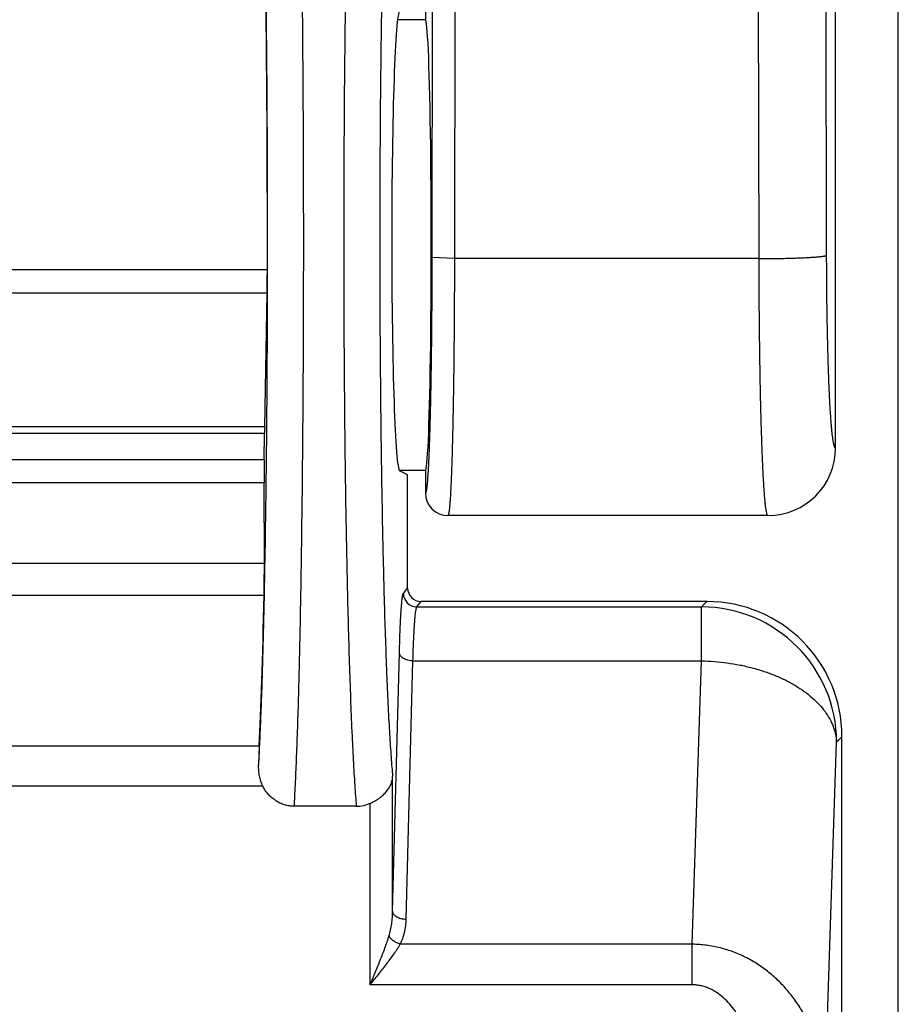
# Model space of a CAD drawing. Header units: inches. Extents: x 0.2 to 16.8, y 0.2 to 10.8.
# Tile 22 of 25: x 14.069 to 14.263, y 4.113 to 4.331. Entities that reach past the tile are written whole.
import ezdxf

# ---------------------------------------------------------------- set-up
doc = ezdxf.new("R2010")
doc.units = ezdxf.units.IN
doc.header["$LTSCALE"] = 0.935
doc.header["$MEASUREMENT"] = 0
doc.layers.get('0').update_dxf_attribs({"linetype": 'CONTINUOUS'})

msp = doc.modelspace()

# ---------------------------------------------------------------- linework, layer by layer
at = {"color": 7, "linetype": 'CONTINUOUS'}
for p, q in [((14.263459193, 2.9683313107), (14.263459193, 6.7783294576)), ((14.1585486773, 4.5195419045), (14.1585486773, 4.3314993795)), ((14.2495486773, 4.2365420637), (14.2495486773, 4.4386088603)), ((14.232573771, 4.2785050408), (14.2323639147, 4.3746350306)), ((14.2475594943, 4.279254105), (14.247349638, 4.3753840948)), ((14.1601049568, 4.366915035), (14.1599895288, 4.2787547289)), ((14.1651031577, 4.3665999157), (14.1649878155, 4.2785050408)), ((14.1585486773, 4.3314993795), (14.1523769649, 4.3314993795)), ((14.1649878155, 4.2785050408), (14.1599895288, 4.2787547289)), ((14.232573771, 4.2785050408), (14.1649878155, 4.2785050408)), ((14.123489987, 4.2760595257), (13.7484283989, 4.2760595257)), ((14.1234429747, 4.2708364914), (13.7484754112, 4.2708364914)), ((14.1229001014, 4.2412288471), (14.1234429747, 4.2708364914)), ((14.1229001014, 4.2412288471), (13.7490182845, 4.2412288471)), ((14.1228869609, 4.2405121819), (14.1228772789, 4.2397192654)), ((14.1229001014, 4.2412288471), (14.1228869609, 4.2405121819)), ((14.1228772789, 4.2397192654), (13.7490411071, 4.2397192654)), ((14.1228059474, 4.2338775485), (14.1228772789, 4.2397192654)), ((14.1228059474, 4.2338775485), (13.7491124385, 4.2338775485)), ((14.1585486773, 4.2314993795), (14.1528328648, 4.2314993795)), ((14.1546099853, 4.2305881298), (14.1528328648, 4.2314764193)), ((14.1546099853, 4.2054669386), (14.1546099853, 4.2305881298)), ((14.1585486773, 4.2314993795), (14.1585486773, 4.2265409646)), ((14.1227824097, 4.2287798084), (13.7491359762, 4.2287798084)), ((14.122823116, 4.2110116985), (14.1227824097, 4.2287798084)), ((14.2345342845, 4.2215377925), (14.1635504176, 4.2215377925)), ((13.74909527, 4.2110116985), (14.122823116, 4.2110116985)), ((14.1536600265, 4.2042792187), (14.1546099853, 4.2054669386)), ((13.74915255, 4.2038507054), (14.1227658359, 4.2038507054)), ((14.156658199, 4.201282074), (14.1576072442, 4.2024686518)), ((14.156658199, 4.201282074), (14.2198011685, 4.201282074)), ((14.2209877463, 4.2024686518), (14.1576072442, 4.2024686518)), ((14.2198011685, 4.201282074), (14.2209877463, 4.2024686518)), ((14.2198011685, 4.1893106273), (14.2198011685, 4.201282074)), ((14.1512864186, 4.1337630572), (14.1527883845, 4.1911106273)), ((14.1542845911, 4.1319630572), (14.155786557, 4.1893106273)), ((14.155786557, 4.1893106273), (14.2198011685, 4.1893106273)), ((14.2177433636, 4.1264686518), (14.2198011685, 4.1893106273)), ((13.7502425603, 4.1704928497), (14.1216758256, 4.1704928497)), ((14.1216758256, 4.1704928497), (14.1215591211, 4.1660971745)), ((14.2472194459, 4.0933410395), (14.2497726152, 4.1713106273)), ((14.2497726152, 4.1713106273), (14.250959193, 4.1724972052)), ((14.250959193, 3.5324400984), (14.250959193, 4.1724972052)), ((14.1512864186, 4.1337630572), (14.1512864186, 4.1636689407)), ((14.1224866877, 4.1615347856), (13.7494316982, 4.1615347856)), ((14.1462894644, 4.1174686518), (14.1462894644, 4.1577330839)), ((14.1432164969, 4.1570692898), (14.1294555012, 4.1570692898)), ((14.2177433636, 4.1264686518), (14.1529707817, 4.1264686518)), ((14.2177433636, 4.1174686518), (14.2177433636, 4.1264686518)), ((14.2177433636, 4.1174686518), (14.1462894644, 4.1174686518))]:
    msp.add_line(p, q, dxfattribs=at)
for centre, radius, start, end in [((14.2345389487, 4.2365490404), 0.0150104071, 269.9824200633, 359.9756935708), ((14.1635495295, 4.2265390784), 0.0050009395, 180.0102636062, 270.0101007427), ((14.1566631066, 4.2042852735), 0.0030031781, 180.1155204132, 269.9063718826), ((14.2197315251, 4.171240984), 0.0300420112, 0.1328268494, 89.8671731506), ((14.1432120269, 4.1645332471), 0.0074640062, 270.034312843, 294.3492949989)]:
    msp.add_arc(centre, radius, start, end, dxfattribs=at)
for centre, major_axis, ratio, start_param, end_param in [((14.1202210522, 4.2824686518), (0, 0.125), 0.0261859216, -1.6220918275, -0.0436332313), ((14.1528639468, 4.2824686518), (0, 0.051), 0.0349207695, 0.0174532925, 3.1241393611), ((14.1585486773, 4.2814993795), (-0, 0.05), 0.0261859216, -3.1415926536, -0), ((14.1232284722, 4.2765722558), (-0, 0.01), 0.0261859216, -2.181661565, -1.6220918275), ((14.1230432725, 4.2296513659), (-0, 0.01), 0.0261859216, 1.1344640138, 1.6580627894), ((14.1225622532, 4.2101401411), (0, 0.01), 0.0261859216, -2.2509899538, -1.4835298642), ((14.1576118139, 4.2054715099), (0.0018767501, 0.0023464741), 0.9984407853, 2.2461870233, 3.8154610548), ((14.1202210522, 4.2824686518), (-0, 0.125), 0.0261859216, -2.6810386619, -2.2509899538), ((14.2209306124, 4.1724400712), (0.0212536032, 0.0212536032), 0.9980991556, -0.7844468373, 0.7844468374)]:
    msp.add_ellipse(centre, major_axis=major_axis, ratio=ratio, start_param=start_param, end_param=end_param, dxfattribs=at)
for points, knots in [([(14.1294556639, 4.1570692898), (14.1295017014, 4.157814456), (14.1295920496, 4.1593789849), (14.129768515, 4.162798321), (14.1299785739, 4.1676042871), (14.1302097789, 4.1739844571), (14.1304274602, 4.1811471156), (14.1306298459, 4.1890406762), (14.1308153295, 4.1976082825), (14.1309824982, 4.2067881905), (14.1311300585, 4.2165142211), (14.1312569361, 4.2267162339), (14.1313991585, 4.2410552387), (14.131517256, 4.2595943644), (14.1315651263, 4.2822017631), (14.1315268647, 4.3011600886), (14.13144826, 4.3161661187), (14.1313665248, 4.3271097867), (14.1312623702, 4.337731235), (14.1311364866, 4.3479538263), (14.1309898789, 4.3577038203), (14.1308236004, 4.3669109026), (14.1306389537, 4.3755086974), (14.1304373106, 4.3834352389), (14.1302516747, 4.3895945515), (14.1300941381, 4.3941438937), (14.1299759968, 4.397257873), (14.1298547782, 4.4001647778), (14.1297307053, 4.4028593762), (14.1296040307, 4.4053368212), (14.1294750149, 4.4075926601), (14.1293439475, 4.4096228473), (14.1292111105, 4.4114237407), (14.129095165, 4.4127793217), (14.1290003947, 4.4137465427), (14.1289318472, 4.4143836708), (14.1288630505, 4.4149613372), (14.1287940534, 4.4154792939), (14.1287249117, 4.4159373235), (14.1286557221, 4.4163352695), (14.128586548, 4.4166729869), (14.1285262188, 4.4169161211), (14.1284768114, 4.4170798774), (14.1284418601, 4.4171806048), (14.1284069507, 4.4172662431), (14.1283817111, 4.4173173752), (14.1283688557, 4.4173401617)], [0, 0, 0, 0, 0.0086007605, 0.0180533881, 0.0394433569, 0.0640180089, 0.0916014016, 0.1219956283, 0.1549822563, 0.1903240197, 0.2277664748, 0.2670398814, 0.3078612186, 0.3929612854, 0.4806160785, 0.5683006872, 0.6113628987, 0.6534893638, 0.6943762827, 0.733728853, 0.7712634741, 0.8067097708, 0.8398125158, 0.8703335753, 0.8980536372, 0.9108002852, 0.9227738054, 0.9339527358, 0.9443171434, 0.9538486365, 0.9625302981, 0.9703469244, 0.9772850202, 0.9833328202, 0.9860198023, 0.9884807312, 0.9907148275, 0.9927214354, 0.9945001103, 0.9960508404, 0.9973740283, 0.998470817, 0.9989351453, 0.9993441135, 0.9996986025, 1, 1, 1, 1]), ([(14.1446656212, 4.4173401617), (14.1446487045, 4.4173176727), (14.1446152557, 4.4172669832), (14.1445685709, 4.4171812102), (14.1445218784, 4.4170803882), (14.1444561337, 4.4169170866), (14.144375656, 4.4166741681), (14.1442833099, 4.4163362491), (14.1441909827, 4.4159382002), (14.1440987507, 4.4154801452), (14.1440067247, 4.4149622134), (14.1439149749, 4.4143846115), (14.1438235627, 4.4137475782), (14.1436972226, 4.4127808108), (14.143542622, 4.4114256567), (14.1433654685, 4.4096250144), (14.1431906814, 4.4075951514), (14.1430186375, 4.4053396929), (14.142849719, 4.4028626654), (14.1426842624, 4.400168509), (14.1425226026, 4.3972620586), (14.1423650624, 4.3941485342), (14.1421549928, 4.3895999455), (14.1419074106, 4.3834414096), (14.1416385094, 4.3755154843), (14.1413922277, 4.3669181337), (14.1411704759, 4.3577112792), (14.140974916, 4.3479612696), (14.1408070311, 4.3377384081), (14.1406680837, 4.3271164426), (14.1405590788, 4.3161720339), (14.1404808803, 4.3049841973), (14.1404339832, 4.2936337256), (14.1404138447, 4.2784118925), (14.1404670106, 4.2595948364), (14.1406245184, 4.2410540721), (14.1408141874, 4.2267141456), (14.1409834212, 4.2165116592), (14.1411802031, 4.2067853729), (14.1414031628, 4.1976054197), (14.1416505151, 4.1890379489), (14.1419204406, 4.1811446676), (14.1421688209, 4.1750149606), (14.1423795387, 4.1704906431), (14.1425374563, 4.1673961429), (14.1426994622, 4.1645092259), (14.1428654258, 4.1618350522), (14.1430343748, 4.1593784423), (14.1431546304, 4.1578142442), (14.1432160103, 4.1570692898)], [0, 0, 0, 0, 0.0003240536, 0.0006979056, 0.0011236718, 0.0016027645, 0.0027243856, 0.0040678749, 0.005635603, 0.0074287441, 0.0094478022, 0.011692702, 0.014163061, 0.0168583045, 0.0229196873, 0.0298682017, 0.0376926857, 0.0463800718, 0.0559154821, 0.066282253, 0.077462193, 0.0894355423, 0.102180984, 0.1298959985, 0.1604092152, 0.1935020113, 0.2289368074, 0.266458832, 0.3057980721, 0.3466712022, 0.3887836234, 0.4318316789, 0.4755048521, 0.5194880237, 0.6071147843, 0.6921875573, 0.7329958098, 0.7722567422, 0.8096876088, 0.8450190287, 0.8779970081, 0.9083848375, 0.9359647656, 0.9486393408, 0.9605397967, 0.9716449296, 0.9819350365, 0.9913925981, 1, 1, 1, 1]), ([(14.1215591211, 4.1660971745), (14.1216038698, 4.166844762), (14.1216913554, 4.168406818), (14.1218146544, 4.1708468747), (14.1219357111, 4.1734811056), (14.1220535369, 4.1763054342), (14.1221682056, 4.1793170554), (14.1223206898, 4.1836907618), (14.1225001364, 4.1895827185), (14.1226947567, 4.1971334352), (14.1228723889, 4.2052850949), (14.1230317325, 4.2139803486), (14.1231715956, 4.2231580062), (14.1232909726, 4.2327534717), (14.1234233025, 4.2461852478), (14.1235303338, 4.2634936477), (14.1235670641, 4.2845420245), (14.1235212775, 4.3021492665), (14.1234377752, 4.3160565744), (14.1233530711, 4.326180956), (14.1232466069, 4.3359973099), (14.1231190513, 4.3454366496), (14.1229714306, 4.35443236), (14.122804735, 4.3629212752), (14.1226202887, 4.370843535), (14.1224193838, 4.3781435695), (14.1222348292, 4.383813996), (14.1220784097, 4.3880010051), (14.1219612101, 4.3908663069), (14.1218410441, 4.3935407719), (14.1217181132, 4.3960196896), (14.1215926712, 4.3982987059), (14.12146498, 4.4003738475), (14.1213352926, 4.4022414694), (14.1212039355, 4.4038983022), (14.1210712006, 4.4053414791), (14.1209550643, 4.4064089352), (14.1208598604, 4.4071538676), (14.1207916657, 4.4076308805), (14.1207233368, 4.4080528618), (14.1206549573, 4.4084196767), (14.1205865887, 4.4087312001), (14.120526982, 4.4089555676), (14.1204782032, 4.4091067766), (14.120443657, 4.4091999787), (14.1204091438, 4.4092793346), (14.1203842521, 4.4093266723), (14.1203715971, 4.4093477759)], [0, 0, 0, 0, 0.0092308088, 0.0192829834, 0.0301129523, 0.0417329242, 0.0541241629, 0.0672592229, 0.0956732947, 0.1267782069, 0.1603554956, 0.1961694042, 0.2339685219, 0.2734868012, 0.3144463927, 0.3995284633, 0.4868230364, 0.5738757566, 0.6165447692, 0.6582391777, 0.698667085, 0.7375422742, 0.7745933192, 0.8095575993, 0.8421915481, 0.8722645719, 0.8995672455, 0.9121184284, 0.9239070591, 0.9349126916, 0.9451154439, 0.9544981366, 0.9630448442, 0.9707405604, 0.9775724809, 0.9835296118, 0.988602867, 0.9908058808, 0.9927856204, 0.9945417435, 0.9960743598, 0.9973840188, 0.9984720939, 0.998933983, 0.9993418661, 0.9996967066, 1, 1, 1, 1]), ([(14.1526607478, 4.4093477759), (14.152643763, 4.4093265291), (14.152610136, 4.4092785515), (14.1525631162, 4.4091971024), (14.1525160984, 4.4091013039), (14.1524499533, 4.408946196), (14.1523689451, 4.4087152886), (14.1522759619, 4.4083938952), (14.1521830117, 4.4080152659), (14.1520901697, 4.4075794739), (14.1519975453, 4.4070866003), (14.1519052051, 4.4065368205), (14.1518132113, 4.4059303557), (14.1516860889, 4.4050099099), (14.1515305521, 4.4037196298), (14.1513523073, 4.4020050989), (14.151176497, 4.4000722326), (14.1510035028, 4.3979244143), (14.1508336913, 4.3955656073), (14.1506673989, 4.3930002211), (14.1505049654, 4.3902328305), (14.1503467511, 4.3872683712), (14.1501358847, 4.3829381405), (14.1498875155, 4.3770761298), (14.1496181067, 4.3695332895), (14.1493717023, 4.3613536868), (14.1491502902, 4.3525971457), (14.1489555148, 4.3433275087), (14.1487889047, 4.3336125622), (14.1486517, 4.3235233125), (14.1485449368, 4.3131335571), (14.1484694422, 4.3025193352), (14.1484257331, 4.2917583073), (14.1484104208, 4.2773447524), (14.1484704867, 4.2595529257), (14.1486362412, 4.2420416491), (14.1488332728, 4.2285236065), (14.1490080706, 4.218928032), (14.1492105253, 4.2097974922), (14.1494392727, 4.2011984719), (14.1496923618, 4.1931939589), (14.149968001, 4.1858421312), (14.1502213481, 4.1801489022), (14.1504361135, 4.1759606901), (14.1505967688, 4.1731075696), (14.1507614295, 4.1704543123), (14.1509297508, 4.1680057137), (14.1511014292, 4.1657663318), (14.1512240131, 4.1643442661), (14.1512864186, 4.1636689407)], [0, 0, 0, 0, 0.0003317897, 0.0007130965, 0.0011462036, 0.0016326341, 0.0027691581, 0.0041281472, 0.005712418, 0.0075235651, 0.0095624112, 0.0118290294, 0.0143231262, 0.0170441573, 0.0231625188, 0.0301741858, 0.0380693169, 0.0468355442, 0.0564567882, 0.0669151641, 0.078192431, 0.0902701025, 0.1031256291, 0.1310730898, 0.161835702, 0.1951879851, 0.2308890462, 0.2686778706, 0.3082795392, 0.3494047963, 0.3917531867, 0.4350156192, 0.4788754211, 0.5230122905, 0.6108256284, 0.6958920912, 0.7366150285, 0.7757299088, 0.8129537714, 0.8480123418, 0.8806536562, 0.9106375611, 0.9377491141, 0.9501650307, 0.9617904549, 0.9726051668, 0.9825903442, 0.9917275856, 1, 1, 1, 1]), ([(14.1599895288, 4.2787547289), (14.159987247, 4.2770192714), (14.1599784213, 4.2735723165), (14.159952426, 4.2684534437), (14.1599138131, 4.263452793), (14.1598630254, 4.2586157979), (14.1598004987, 4.2539862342), (14.1597268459, 4.2496059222), (14.1596428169, 4.2455146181), (14.1595491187, 4.2417492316), (14.1594467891, 4.2383440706), (14.1593520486, 4.2357459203), (14.1592713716, 4.2338703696), (14.1592115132, 4.2326232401), (14.1591502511, 4.2314867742), (14.1590877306, 4.2304636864), (14.1590240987, 4.2295562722), (14.1589683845, 4.2288734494), (14.1589227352, 4.2283865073), (14.1588896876, 4.2280661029), (14.1588564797, 4.2277759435), (14.1588231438, 4.2275161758), (14.1587897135, 4.2272869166), (14.1587562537, 4.2270882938), (14.1587228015, 4.2269205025), (14.1586935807, 4.2268003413), (14.158669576, 4.2267201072), (14.1586526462, 4.226671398), (14.1586357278, 4.2266304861), (14.1586188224, 4.2265972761), (14.1586018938, 4.2265716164), (14.1585847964, 4.2265533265), (14.1585670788, 4.2265423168), (14.1585544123, 4.2265404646), (14.1585486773, 4.2265409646)], [0, 0, 0, 0, 0.0995429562, 0.1977118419, 0.2936132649, 0.386379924, 0.4751685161, 0.5591809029, 0.637662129, 0.7098875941, 0.7752230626, 0.8330635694, 0.8590105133, 0.8829005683, 0.904678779, 0.9242904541, 0.941691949, 0.9568535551, 0.963584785, 0.9697442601, 0.9753285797, 0.9803360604, 0.9847656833, 0.9886168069, 0.9918878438, 0.994577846, 0.995705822, 0.9966903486, 0.997534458, 0.9982433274, 0.9988248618, 0.9992923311, 0.9996698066, 1, 1, 1, 1]), ([(14.1649878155, 4.2785050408), (14.1649855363, 4.2766146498), (14.1649767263, 4.2728599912), (14.1649508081, 4.267284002), (14.164912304, 4.2618364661), (14.1648616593, 4.256566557), (14.1647993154, 4.2515218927), (14.1647258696, 4.2467480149), (14.1646420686, 4.2422880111), (14.1645486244, 4.2381821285), (14.1644611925, 4.2349991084), (14.1643861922, 4.2326572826), (14.1643297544, 4.2310637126), (14.1642716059, 4.2295840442), (14.1642118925, 4.2282216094), (14.1641507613, 4.2269794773), (14.1640883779, 4.2258604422), (14.1640248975, 4.2248670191), (14.1639693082, 4.2241188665), (14.1639237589, 4.2235848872), (14.1638907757, 4.2232331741), (14.1638576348, 4.2229143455), (14.1638243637, 4.2226285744), (14.1637909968, 4.222376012), (14.1637575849, 4.2221567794), (14.1637241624, 4.2219709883), (14.1636949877, 4.2218373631), (14.1636710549, 4.221747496), (14.163654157, 4.2216924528), (14.1636372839, 4.2216457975), (14.163620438, 4.2216074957), (14.1636036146, 4.2215774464), (14.163586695, 4.2215555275), (14.1635693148, 4.2215414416), (14.1635562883, 4.2215378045), (14.1635504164, 4.2215377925)], [0, 0, 0, 0, 0.0994131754, 0.1974527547, 0.2932366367, 0.3858985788, 0.4746026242, 0.5585485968, 0.6369796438, 0.7091890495, 0.7745267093, 0.8044326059, 0.8324054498, 0.8583827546, 0.8823062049, 0.9041225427, 0.9237834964, 0.9412455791, 0.956471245, 0.9632351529, 0.9694285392, 0.975048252, 0.9800919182, 0.9845578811, 0.9884449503, 0.9917530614, 0.9944840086, 0.9956344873, 0.9966429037, 0.9975110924, 0.9982421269, 0.9988412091, 0.9993178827, 0.9996912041, 1, 1, 1, 1]), ([(14.232573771, 4.2785050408), (14.2335225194, 4.2785071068), (14.234934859, 4.2785168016), (14.2367978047, 4.2785433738), (14.2381458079, 4.2785695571), (14.2394430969, 4.2786018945), (14.2406778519, 4.2786400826), (14.2418388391, 4.2786837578), (14.2429154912, 4.2787325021), (14.2438980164, 4.2787858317), (14.2447774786, 4.278843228), (14.2454420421, 4.2788958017), (14.2459161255, 4.2789402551), (14.2462268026, 4.2789729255), (14.2465064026, 4.2790061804), (14.246754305, 4.279039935), (14.246969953, 4.2790740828), (14.2471529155, 4.2791084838), (14.2473027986, 4.2791430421), (14.2474065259, 4.279173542), (14.2474722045, 4.279198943), (14.2475093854, 4.279216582), (14.2475382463, 4.2792341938), (14.2475536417, 4.2792473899), (14.2475594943, 4.279254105)], [0, 0, 0, 0, 0.1892757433, 0.2817625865, 0.3716943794, 0.4582517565, 0.5406507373, 0.618144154, 0.6900305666, 0.7556604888, 0.814443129, 0.8658527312, 0.8886483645, 0.9094360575, 0.9281729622, 0.944819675, 0.9593457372, 0.9717270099, 0.9819515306, 0.9900250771, 0.9932668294, 0.9959922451, 0.9982229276, 1, 1, 1, 1]), ([(14.2345342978, 4.2215377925), (14.2345263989, 4.2215378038), (14.234509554, 4.2215410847), (14.2344856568, 4.2215548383), (14.2344622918, 4.221576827), (14.2344391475, 4.2216069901), (14.2344160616, 4.2216454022), (14.2343929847, 4.2216921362), (14.2343699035, 4.2217472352), (14.2343468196, 4.2218107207), (14.2343237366, 4.2218825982), (14.2342914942, 4.2219948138), (14.2342518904, 4.2221563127), (14.2342062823, 4.2223755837), (14.2341607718, 4.2226281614), (14.2341153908, 4.2229139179), (14.2340701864, 4.2232327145), (14.2340251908, 4.2235843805), (14.2339630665, 4.2241181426), (14.2338872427, 4.2248660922), (14.2338006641, 4.2258593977), (14.2337155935, 4.2269782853), (14.2336322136, 4.2282202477), (14.23355074, 4.229582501), (14.2334409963, 4.2316300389), (14.2333121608, 4.2344651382), (14.2331728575, 4.2381796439), (14.2330454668, 4.2422853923), (14.2329310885, 4.2467453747), (14.2328309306, 4.2515193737), (14.2327458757, 4.256564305), (14.2326767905, 4.2618346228), (14.2326242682, 4.2672826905), (14.2325888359, 4.2728593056), (14.2325768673, 4.276614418), (14.232573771, 4.2785050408)], [0, 0, 0, 0, 0.0004149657, 0.000879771, 0.0014307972, 0.0020902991, 0.0028713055, 0.0037816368, 0.0048262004, 0.0060081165, 0.0073294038, 0.0087914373, 0.0121410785, 0.0160619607, 0.0205557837, 0.0256225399, 0.0312613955, 0.0374705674, 0.0442473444, 0.0594912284, 0.0769631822, 0.0966270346, 0.1184403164, 0.1423555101, 0.1683199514, 0.2261609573, 0.2914479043, 0.3635961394, 0.4419577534, 0.5258278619, 0.6144511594, 0.7070287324, 0.8027256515, 0.9006765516, 1, 1, 1, 1]), ([(14.2495486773, 4.2365420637), (14.2495410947, 4.2365395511), (14.2495253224, 4.2365363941), (14.2494916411, 4.2365393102), (14.2494589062, 4.2365574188), (14.2494294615, 4.236584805), (14.2494059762, 4.2366129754), (14.2493825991, 4.2366474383), (14.2493495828, 4.2367051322), (14.2493092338, 4.2367939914), (14.2492630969, 4.2369206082), (14.2492169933, 4.2370727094), (14.2491709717, 4.2372503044), (14.2491250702, 4.2374533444), (14.2490793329, 4.2376816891), (14.249033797, 4.2379351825), (14.2489708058, 4.2383225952), (14.2488939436, 4.2388688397), (14.2488062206, 4.2395979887), (14.248719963, 4.2404235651), (14.2486354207, 4.2413436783), (14.248552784, 4.2423561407), (14.2484722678, 4.243458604), (14.2483941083, 4.2446486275), (14.2483184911, 4.2459235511), (14.2482455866, 4.2472804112), (14.248149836, 4.2492439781), (14.2480393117, 4.2518784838), (14.2479230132, 4.255238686), (14.2478210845, 4.2588409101), (14.2477345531, 4.2626519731), (14.2476642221, 4.2666368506), (14.2475922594, 4.2721901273), (14.2475657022, 4.2764112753), (14.2475594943, 4.279254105)], [0, 0, 0, 0, 0.0005583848, 0.001108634, 0.0023328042, 0.0030731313, 0.0039213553, 0.0048883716, 0.0059814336, 0.0085641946, 0.011697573, 0.0153965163, 0.0196696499, 0.0245194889, 0.0299458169, 0.0359472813, 0.0425219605, 0.05738159, 0.0745031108, 0.0938565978, 0.1154036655, 0.1390909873, 0.1648646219, 0.1926731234, 0.2224552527, 0.2541411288, 0.2876574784, 0.3598762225, 0.4384595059, 0.5226831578, 0.6117801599, 0.704929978, 0.8012784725, 1, 1, 1, 1]), ([(14.1527883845, 4.1911106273), (14.1528127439, 4.1920407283), (14.152864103, 4.1938091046), (14.1529418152, 4.1959585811), (14.1530096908, 4.1975326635), (14.1530610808, 4.1985956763), (14.1531143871, 4.1995754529), (14.1531694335, 4.2004690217), (14.1532260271, 4.2012736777), (14.1532839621, 4.2019869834), (14.1533429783, 4.2026068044), (14.1534028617, 4.2031312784), (14.1534558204, 4.2035076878), (14.1534997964, 4.2037596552), (14.1535308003, 4.2039120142), (14.1535617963, 4.2040396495), (14.1535927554, 4.2041424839), (14.1536200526, 4.2042122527), (14.1536427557, 4.2042549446), (14.1536542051, 4.204271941), (14.1536600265, 4.2042792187)], [0, 0, 0, 0, 0.2111070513, 0.4014008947, 0.4880169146, 0.5685880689, 0.6428729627, 0.7106499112, 0.7717160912, 0.8258929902, 0.8730242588, 0.9129792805, 0.9456593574, 0.9592511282, 0.971007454, 0.9809323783, 0.9890399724, 0.9953657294, 0.9978854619, 1, 1, 1, 1]), ([(14.155786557, 4.1893106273), (14.1558109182, 4.1901562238), (14.1558622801, 4.1917639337), (14.1559399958, 4.1937180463), (14.1560078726, 4.1951490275), (14.1560592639, 4.1961154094), (14.1561125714, 4.197006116), (14.1561676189, 4.1978184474), (14.1562242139, 4.198549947), (14.1562821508, 4.1991984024), (14.1563411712, 4.1997618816), (14.1564010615, 4.2002386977), (14.1564540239, 4.2005808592), (14.1564979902, 4.2008098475), (14.1565290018, 4.2009483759), (14.1565600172, 4.2010644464), (14.1565910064, 4.2011579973), (14.1566183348, 4.2012214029), (14.1566410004, 4.2012601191), (14.1566524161, 4.2012755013), (14.156658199, 4.201282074)], [0, 0, 0, 0, 0.210960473, 0.4011281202, 0.4876904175, 0.5682150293, 0.642461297, 0.7102083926, 0.7712545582, 0.8254227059, 0.8725585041, 0.9125343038, 0.9452559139, 0.9588787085, 0.9706748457, 0.9806508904, 0.9888250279, 0.9952399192, 0.9978168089, 1, 1, 1, 1]), ([(14.155786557, 4.1893106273), (14.1555944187, 4.189313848), (14.1552142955, 4.1893420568), (14.1546633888, 4.1894485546), (14.1541528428, 4.189615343), (14.153701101, 4.1898365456), (14.1533789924, 4.1900658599), (14.1531685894, 4.1902704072), (14.1530388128, 4.1904281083), (14.152934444, 4.1905924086), (14.1528565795, 4.1907619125), (14.1528061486, 4.1909349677), (14.1527910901, 4.191052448), (14.1527883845, 4.1911106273)], [0, 0, 0, 0, 0.1519375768, 0.3005812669, 0.4426358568, 0.5753461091, 0.6968895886, 0.7533385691, 0.8069639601, 0.8579984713, 0.9068173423, 0.9539501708, 1, 1, 1, 1]), ([(14.2198011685, 4.1893106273), (14.2207602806, 4.189290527), (14.2226733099, 4.1891953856), (14.2255172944, 4.1888889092), (14.22830908, 4.1884215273), (14.2310230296, 4.1877974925), (14.2336343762, 4.1870224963), (14.2361192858, 4.1861035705), (14.2384551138, 4.185049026), (14.2406205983, 4.1838683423), (14.2425960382, 4.1825720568), (14.2443634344, 4.1811716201), (14.2459065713, 4.1796793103), (14.2472110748, 4.1781079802), (14.2482642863, 4.176471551), (14.2489299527, 4.1750514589), (14.2493216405, 4.1739027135), (14.2495446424, 4.1730427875), (14.2496988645, 4.1721787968), (14.2497558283, 4.1715995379), (14.2497726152, 4.1713106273)], [0, 0, 0, 0, 0.0759718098, 0.1515871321, 0.2264072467, 0.3000063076, 0.3719846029, 0.441976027, 0.5096589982, 0.5747673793, 0.6371028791, 0.6965487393, 0.7530847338, 0.8068029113, 0.8579222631, 0.9067996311, 0.9305625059, 0.9539624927, 0.9770816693, 1, 1, 1, 1]), ([(14.1224866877, 4.1615347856), (14.1223045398, 4.1618985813), (14.1220001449, 4.162651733), (14.1217131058, 4.1638192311), (14.1215726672, 4.1649782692), (14.1215544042, 4.1657425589), (14.1215594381, 4.1661155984)], [0, 0, 0, 0, 0.2587981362, 0.5143368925, 0.7626859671, 1, 1, 1, 1]), ([(14.1462894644, 4.1577330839), (14.1466576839, 4.1578992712), (14.1473690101, 4.1582567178), (14.1483547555, 4.1588814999), (14.1492195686, 4.1595784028), (14.1499437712, 4.1603322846), (14.1505178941, 4.1611293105), (14.1509380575, 4.1619576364), (14.1512029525, 4.1628063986), (14.1512762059, 4.1633837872), (14.1512864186, 4.1636689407)], [0, 0, 0, 0, 0.1484128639, 0.2919846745, 0.4279614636, 0.5554519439, 0.6748785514, 0.787516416, 0.8951753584, 1, 1, 1, 1]), ([(14.1294555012, 4.1570692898), (14.1290925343, 4.1570692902), (14.1283654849, 4.1571226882), (14.1272992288, 4.1573611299), (14.1262785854, 4.1577514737), (14.1253241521, 4.1582832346), (14.124453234, 4.1589427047), (14.1236799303, 4.1597141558), (14.123015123, 4.1605804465), (14.1226492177, 4.1612101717), (14.1224866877, 4.1615347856)], [0, 0, 0, 0, 0.1249926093, 0.2499811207, 0.3749754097, 0.4999722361, 0.624972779, 0.7499779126, 0.8749859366, 1, 1, 1, 1]), ([(14.1504652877, 4.1282686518), (14.1506028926, 4.1287137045), (14.150836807, 4.1296155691), (14.1510420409, 4.1307606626), (14.151159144, 4.1316817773), (14.1512463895, 4.13260488), (14.1512789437, 4.1332998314), (14.1512864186, 4.1337630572)], [0, 0, 0, 0, 0.250788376, 0.5008882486, 0.6257767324, 0.7505866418, 1, 1, 1, 1]), ([(14.1542845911, 4.1319630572), (14.1540924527, 4.1319662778), (14.1537123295, 4.1319944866), (14.1531614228, 4.1321009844), (14.1526508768, 4.1322677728), (14.1521991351, 4.1324889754), (14.1518770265, 4.1327182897), (14.1516666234, 4.132922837), (14.1515368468, 4.1330805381), (14.1514324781, 4.1332448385), (14.1513546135, 4.1334143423), (14.1513041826, 4.1335873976), (14.1512891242, 4.1337048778), (14.1512864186, 4.1337630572)], [0, 0, 0, 0, 0.1519375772, 0.3005812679, 0.4426358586, 0.5753461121, 0.6968895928, 0.7533385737, 0.8069639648, 0.8579984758, 0.906817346, 0.953950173, 1, 1, 1, 1]), ([(14.1529707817, 4.1264686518), (14.1530781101, 4.1266854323), (14.1532786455, 4.127124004), (14.1535379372, 4.127796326), (14.1537554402, 4.1284781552), (14.153934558, 4.1291668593), (14.1540779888, 4.1298607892), (14.1542204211, 4.1307904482), (14.154272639, 4.1314942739), (14.1542845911, 4.1319630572)], [0, 0, 0, 0, 0.1274890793, 0.2539746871, 0.3795628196, 0.5044742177, 0.6288639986, 0.7528507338, 1, 1, 1, 1]), ([(14.1462894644, 4.1174687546), (14.1466697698, 4.1183816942), (14.147239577, 4.1197487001), (14.1479863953, 4.1215715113), (14.1485332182, 4.1229309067), (14.1490624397, 4.1242824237), (14.1495675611, 4.1256229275), (14.1500399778, 4.1269480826), (14.150329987, 4.12783039), (14.1504652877, 4.1282686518)], [0, 0, 0, 0, 0.2561481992, 0.3835810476, 0.5101957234, 0.635647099, 0.759498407, 0.8812035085, 1, 1, 1, 1]), ([(14.1529707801, 4.1264676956), (14.1527073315, 4.1265511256), (14.1523208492, 4.1267093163), (14.151836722, 4.12697591), (14.1514944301, 4.1272010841), (14.151180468, 4.1274466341), (14.1509007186, 4.1277079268), (14.1506605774, 4.1279799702), (14.1505250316, 4.1281720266), (14.1504658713, 4.1282686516)], [0, 0, 0, 0, 0.2637176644, 0.3963525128, 0.5270968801, 0.65425702, 0.7762861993, 0.8918788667, 1, 1, 1, 1]), ([(14.1462894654, 4.1174686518), (14.1469005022, 4.1182323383), (14.1478141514, 4.1193743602), (14.1490142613, 4.1209001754), (14.1498904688, 4.1220349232), (14.1507366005, 4.1231608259), (14.1515415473, 4.1242741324), (14.1522910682, 4.1253696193), (14.1527546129, 4.1261039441), (14.1529707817, 4.1264686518)], [0, 0, 0, 0, 0.2615893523, 0.3911622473, 0.5191970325, 0.6450294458, 0.7678393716, 0.8866081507, 1, 1, 1, 1]), ([(14.2472194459, 4.0933410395), (14.2472041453, 4.0943354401), (14.2470963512, 4.0963250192), (14.2467024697, 4.099289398), (14.2460751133, 4.1022188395), (14.2453568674, 4.1046147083), (14.244664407, 4.106494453), (14.2440851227, 4.1078849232), (14.2434464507, 4.1092523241), (14.2427486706, 4.1105941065), (14.2419913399, 4.1119069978), (14.2411737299, 4.1131872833), (14.2402965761, 4.1144321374), (14.2393613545, 4.1156391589), (14.2383678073, 4.1168041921), (14.23731522, 4.1179219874), (14.2362056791, 4.1189896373), (14.2350417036, 4.1200046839), (14.2338233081, 4.1209612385), (14.232551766, 4.1218537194), (14.2312311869, 4.1226804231), (14.2294069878, 4.1236903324), (14.2274945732, 4.1245453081), (14.2255167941, 4.1252364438), (14.2240004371, 4.125668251), (14.2224590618, 4.1260103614), (14.2208984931, 4.1262622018), (14.2193246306, 4.1264206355), (14.2182704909, 4.1264631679), (14.2177433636, 4.1264686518)], [0, 0, 0, 0, 0.0608327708, 0.1217328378, 0.1827395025, 0.2438940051, 0.2745435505, 0.3052441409, 0.3360039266, 0.3668311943, 0.3977246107, 0.4286835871, 0.4597185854, 0.4908423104, 0.5220507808, 0.5533400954, 0.584720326, 0.6161994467, 0.6477685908, 0.6794266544, 0.7111795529, 0.7430213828, 0.8069187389, 0.8389900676, 0.8711198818, 0.9032985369, 0.9355135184, 0.9677548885, 1, 1, 1, 1]), ([(14.2322337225, 4.0933410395), (14.232233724, 4.0946257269), (14.2321446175, 4.0965546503), (14.2318412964, 4.0991071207), (14.2315182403, 4.1010083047), (14.2310957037, 4.1028898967), (14.2305685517, 4.1047450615), (14.2299300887, 4.1065650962), (14.2291723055, 4.1083390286), (14.2282853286, 4.110052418), (14.2272577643, 4.111685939), (14.226076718, 4.1132131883), (14.2247299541, 4.1145976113), (14.2234607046, 4.1155917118), (14.2223605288, 4.1162576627), (14.2214945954, 4.116683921), (14.2205925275, 4.1170274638), (14.21966064, 4.1172798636), (14.2187076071, 4.117434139), (14.2180645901, 4.1174686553), (14.2177433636, 4.1174686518)], [0, 0, 0, 0, 0.1249822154, 0.1874903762, 0.2499970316, 0.3125043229, 0.3750120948, 0.4375180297, 0.5000224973, 0.5625257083, 0.6250255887, 0.6875196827, 0.7500047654, 0.8124764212, 0.8437324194, 0.8749879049, 0.9062426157, 0.9374953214, 0.9687491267, 1, 1, 1, 1])]:
    msp.add_open_spline(points, degree=3, knots=knots, dxfattribs=at)

doc.saveas('drawing.dxf')
